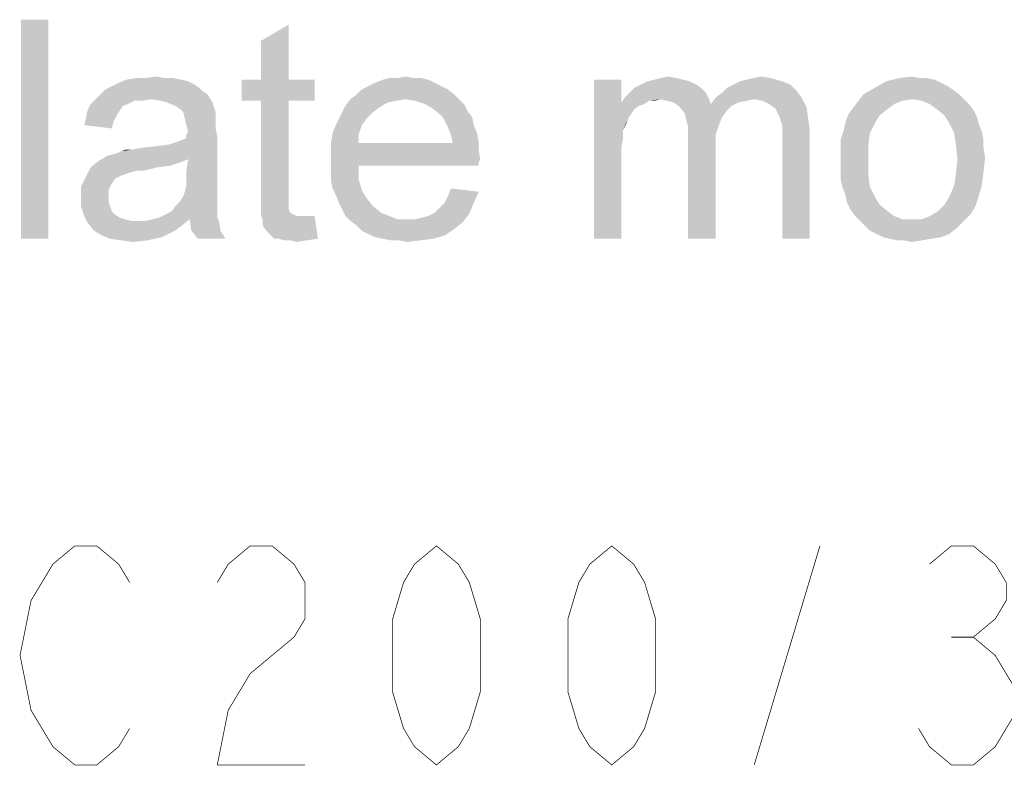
# Model space of a CAD drawing. Header units: millimetres. Extents: x 0 to 594, y 1 to 420.
# Tile 184 of 214: x 528 to 542, y 43 to 53. Entities that reach past the tile are written whole.
import ezdxf

# ---------------------------------------------------------------- set-up
doc = ezdxf.new("R2010")
doc.units = ezdxf.units.MM
doc.header["$LTSCALE"] = 32.67
doc.layers.add('DETAIL', color=7, linetype='CONTINUOUS')

msp = doc.modelspace()

# ---------------------------------------------------------------- linework, layer by layer
at = {"layer": 'DETAIL', "color": 2, "linetype": 'Continuous', "const_width": 0.01}
for points in [[(530, 43.5), (529.85, 43.25), (529.55, 43), (529.25, 43), (528.95, 43.25), (528.8, 43.5), (528.65, 43.75), (528.5, 44.5), (528.65, 45.25), (528.8, 45.5), (528.95, 45.75), (529.25, 46), (529.55, 46), (529.85, 45.75), (530, 45.5)], [(531.2, 45.5), (531.35, 45.75), (531.65, 46), (531.95, 46), (532.25, 45.75), (532.4, 45.5), (532.4, 45), (532.25, 44.75), (531.95, 44.5), (531.65, 44.25), (531.35, 43.75), (531.2, 43), (532.4, 43)], [(534.2, 43), (533.9, 43.25), (533.75, 43.5), (533.6, 44), (533.6, 45), (533.75, 45.5), (533.9, 45.75), (534.2, 46), (534.5, 45.75), (534.65, 45.5), (534.8, 45), (534.8, 44), (534.65, 43.5), (534.5, 43.25), (534.2, 43)], [(536.6, 43), (536.3, 43.25), (536.15, 43.5), (536, 44), (536, 45), (536.15, 45.5), (536.3, 45.75), (536.6, 46), (536.9, 45.75), (537.05, 45.5), (537.2, 45), (537.2, 44), (537.05, 43.5), (536.9, 43.25), (536.6, 43)], [(538.55, 43), (539.45, 46)], [(540.95, 45.75), (541.25, 46), (541.55, 46), (541.85, 45.75), (542, 45.5), (542, 45.25), (541.85, 45), (541.55, 44.75), (541.85, 44.5), (542, 44.25), (542.15, 44), (542.15, 43.75), (542, 43.5), (541.85, 43.25), (541.55, 43), (541.25, 43), (540.95, 43.25), (540.8, 43.5)], [(541.25, 44.75), (541.55, 44.75)]]:
    msp.add_lwpolyline(points, dxfattribs=at)
at = {"layer": 'DETAIL', "color": 2, "linetype": 'Continuous'}
for points in [[(528.8889, 53.206), (528.5111, 50.206), (528.5111, 53.206)], [(528.5111, 50.206), (528.8889, 53.206), (528.8889, 50.206)], [(531.8, 52.3838), (531.8, 52.9171), (532.1778, 53.1393)], [(531.8, 52.3838), (532.1778, 53.1393), (532.1778, 52.3838)], [(530.8889, 52.3171), (529.7556, 52.2949), (529.8444, 52.3393)], [(529.7556, 52.2949), (530.8889, 52.3171), (530.9556, 52.2727)], [(530.7111, 52.3838), (530.8, 52.3616), (529.8444, 52.3393)], [(530.7111, 52.3838), (529.8444, 52.3393), (529.9556, 52.3838)], [(529.8444, 52.3393), (530.8, 52.3616), (530.8889, 52.3171)], [(530.4889, 52.406), (530.6, 52.406), (529.9556, 52.3838)], [(530.2222, 52.406), (530.4889, 52.406), (529.9556, 52.3838)], [(530.2222, 52.406), (529.9556, 52.3838), (530.0889, 52.406)], [(529.9556, 52.3838), (530.6, 52.406), (530.7111, 52.3838)], [(530.2222, 52.406), (530.3556, 52.4282), (530.4889, 52.406)], [(532.1778, 52.3838), (532.5333, 52.3838), (531.5333, 52.0949)], [(531.8, 52.3838), (532.1778, 52.3838), (531.5333, 52.0949)], [(531.8, 52.3838), (531.5333, 52.0949), (531.5333, 52.3838)], [(531.8, 52.0949), (531.5333, 52.0949), (532.5333, 52.3838)], [(532.1778, 52.0949), (531.8, 52.0949), (532.5333, 52.3838)], [(532.1778, 52.0949), (532.5333, 52.3838), (532.5333, 52.0949)], [(534.1778, 52.3393), (533.2667, 52.2949), (533.3556, 52.3393)], [(533.2667, 52.2949), (534.1778, 52.3393), (534.2667, 52.2949)], [(534.0889, 52.3838), (533.3556, 52.3393), (533.4667, 52.3838)], [(533.3556, 52.3393), (534.0889, 52.3838), (534.1778, 52.3393)], [(533.8889, 52.406), (534, 52.406), (533.4667, 52.3838)], [(533.6667, 52.406), (533.8889, 52.406), (533.4667, 52.3838)], [(533.6667, 52.406), (533.4667, 52.3838), (533.5556, 52.406)], [(533.4667, 52.3838), (534, 52.406), (534.0889, 52.3838)], [(533.6667, 52.406), (533.7778, 52.4282), (533.8889, 52.406)], [(536.7333, 52.3838), (536.7333, 52.0727), (536.3556, 50.206)], [(536.7333, 52.3838), (536.3556, 50.206), (536.3556, 52.3838)], [(537.7556, 52.3171), (536.9111, 52.2727), (537, 52.3171)], [(536.9111, 52.2727), (537.7556, 52.3171), (537.8222, 52.2727)], [(537.6667, 52.3616), (537, 52.3171), (537.0889, 52.3616)], [(537, 52.3171), (537.6667, 52.3616), (537.7556, 52.3171)], [(537.5778, 52.3838), (537.0889, 52.3616), (537.1778, 52.3838)], [(537.0889, 52.3616), (537.5778, 52.3838), (537.6667, 52.3616)], [(537.4889, 52.406), (537.1778, 52.3838), (537.2667, 52.406)], [(537.1778, 52.3838), (537.4889, 52.406), (537.5778, 52.3838)], [(537.2667, 52.406), (537.3778, 52.4282), (537.4889, 52.406)], [(539.0444, 52.3171), (538.1778, 52.2727), (538.2667, 52.3171)], [(538.1778, 52.2727), (539.0444, 52.3171), (539.1333, 52.2282)], [(538.9333, 52.3616), (538.2667, 52.3171), (538.3556, 52.3616)], [(538.2667, 52.3171), (538.9333, 52.3616), (539.0444, 52.3171)], [(538.3556, 52.3616), (538.4444, 52.3838), (538.7778, 52.406)], [(538.3556, 52.3616), (538.7778, 52.406), (538.9333, 52.3616)], [(538.7778, 52.406), (538.4444, 52.3838), (538.5333, 52.406)], [(538.5333, 52.406), (538.6444, 52.4282), (538.7778, 52.406)], [(541.1111, 52.3393), (540.2, 52.2727), (540.3556, 52.3616)], [(541.1111, 52.3393), (541.2, 52.2949), (540.2, 52.2727)], [(540.9111, 52.406), (541.0222, 52.3838), (540.3556, 52.3616)], [(540.8222, 52.406), (540.9111, 52.406), (540.3556, 52.3616)], [(540.8222, 52.406), (540.3556, 52.3616), (540.5333, 52.406)], [(540.3556, 52.3616), (541.0222, 52.3838), (541.1111, 52.3393)], [(540.5333, 52.406), (540.7111, 52.4282), (540.8222, 52.406)], [(531.0667, 52.1838), (529.5333, 52.1171), (529.6, 52.1838)], [(530.2889, 52.1171), (529.5333, 52.1171), (531.0667, 52.1838)], [(531, 52.2282), (529.6, 52.1838), (529.6667, 52.2504)], [(529.6, 52.1838), (531, 52.2282), (531.0667, 52.1838)], [(530.9556, 52.2727), (529.6667, 52.2504), (529.7556, 52.2949)], [(529.6667, 52.2504), (530.9556, 52.2727), (531, 52.2282)], [(530.4222, 52.0949), (530.2889, 52.1171), (531.0667, 52.1838)], [(530.5111, 52.0727), (530.4222, 52.0949), (531.0667, 52.1838)], [(530.5111, 52.0727), (531.0667, 52.1838), (531.1333, 52.0727)], [(534.4444, 52.1838), (533.0222, 52.1171), (533.1111, 52.1838)], [(533.7778, 52.1171), (533.0222, 52.1171), (534.4444, 52.1838)], [(534.3556, 52.2504), (533.1111, 52.1838), (533.1778, 52.2504)], [(533.1111, 52.1838), (534.3556, 52.2504), (534.4444, 52.1838)], [(534.2667, 52.2949), (533.1778, 52.2504), (533.2667, 52.2949)], [(533.1778, 52.2504), (534.2667, 52.2949), (534.3556, 52.2504)], [(533.7778, 52.1171), (534.4444, 52.1838), (534.5111, 52.1171)], [(537.8889, 52.206), (536.7778, 52.1393), (536.8444, 52.206)], [(537.2667, 52.1171), (536.7778, 52.1393), (537.8889, 52.206)], [(537.8222, 52.2727), (536.8444, 52.206), (536.9111, 52.2727)], [(536.8444, 52.206), (537.8222, 52.2727), (537.8889, 52.206)], [(537.2667, 52.1171), (537.8889, 52.206), (537.9333, 52.1171)], [(538.0222, 52.1393), (538.1111, 52.206), (539.1333, 52.2282)], [(538.0222, 52.1393), (539.1333, 52.2282), (539.2, 52.1393)], [(539.1333, 52.2282), (538.1111, 52.206), (538.1778, 52.2727)], [(541.3556, 52.1838), (540.7111, 52.1171), (539.9778, 52.0949)], [(541.3556, 52.1838), (539.9778, 52.0949), (540.0444, 52.1838)], [(541.2667, 52.2504), (540.0444, 52.1838), (540.2, 52.2727)], [(540.0444, 52.1838), (541.2667, 52.2504), (541.3556, 52.1838)], [(540.2, 52.2727), (541.2, 52.2949), (541.2667, 52.2504)], [(540.7111, 52.1171), (541.3556, 52.1838), (541.4222, 52.1171)], [(529.9778, 52.0504), (529.9111, 52.0282), (529.4222, 51.9616)], [(529.9778, 52.0504), (529.4222, 51.9616), (529.4667, 52.0504)], [(530.2889, 52.1171), (530.0667, 52.0949), (529.4667, 52.0504)], [(530.2889, 52.1171), (529.4667, 52.0504), (529.5333, 52.1171)], [(529.4667, 52.0504), (530.0667, 52.0949), (529.9778, 52.0504)], [(530.0667, 52.0949), (530.2889, 52.1171), (530.1778, 52.0949)], [(531.1333, 52.0727), (530.6222, 52.0282), (530.5111, 52.0727)], [(530.6889, 51.9838), (530.6222, 52.0282), (531.1333, 52.0727)], [(530.7333, 51.9393), (530.6889, 51.9838), (531.1333, 52.0727)], [(530.7333, 51.9393), (531.1333, 52.0727), (531.1778, 51.9393)], [(532.1778, 52.0949), (531.8, 50.8282), (531.8, 52.0949)], [(531.8, 50.8282), (532.1778, 52.0949), (532.1778, 50.806)], [(533.7778, 52.1171), (533.6444, 52.0949), (532.9556, 52.0282)], [(533.7778, 52.1171), (532.9556, 52.0282), (533.0222, 52.1171)], [(533.6444, 52.0949), (533.5333, 52.0727), (532.9556, 52.0282)], [(532.9556, 52.0282), (533.5333, 52.0727), (533.4222, 52.006)], [(534.5111, 52.1171), (533.9111, 52.0949), (533.7778, 52.1171)], [(534.0444, 52.0504), (533.9111, 52.0949), (534.5111, 52.1171)], [(534.0444, 52.0504), (534.5111, 52.1171), (534.5778, 52.0504)], [(534.5778, 52.0504), (534.1556, 51.9838), (534.0444, 52.0504)], [(534.1556, 51.9838), (534.5778, 52.0504), (534.6222, 51.9616)], [(536.7333, 52.0727), (536.7556, 51.6949), (536.3556, 50.206)], [(537.2667, 52.1171), (536.7333, 52.0727), (536.7778, 52.1393)], [(537.2667, 52.1171), (537.1111, 52.0949), (536.7333, 52.0727)], [(536.7333, 52.0727), (537.1111, 52.0949), (537.0444, 52.0504)], [(536.7333, 52.0727), (537.0444, 52.0504), (536.9778, 52.0282)], [(536.7333, 52.0727), (536.9778, 52.0282), (536.9111, 51.9838)], [(536.7333, 52.0727), (536.9111, 51.9838), (536.8667, 51.9171)], [(536.7333, 52.0727), (536.8667, 51.9171), (536.8222, 51.8504)], [(536.7333, 52.0727), (536.8222, 51.8504), (536.7556, 51.6949)], [(537.1111, 52.0949), (537.2667, 52.1171), (537.1778, 52.0949)], [(537.9333, 52.1171), (537.3556, 52.0949), (537.2667, 52.1171)], [(537.4444, 52.0727), (537.3556, 52.0949), (537.9333, 52.1171)], [(537.4444, 52.0727), (537.9333, 52.1171), (537.9556, 52.0504)], [(537.9556, 52.0504), (537.5111, 52.0282), (537.4444, 52.0727)], [(538.2444, 52.0282), (537.5111, 52.0282), (537.9556, 52.0504)], [(538.5556, 52.1171), (537.9556, 52.0504), (538.0222, 52.1393)], [(538.5556, 52.1171), (538.4444, 52.0949), (537.9556, 52.0504)], [(538.4444, 52.0949), (538.3333, 52.0727), (537.9556, 52.0504)], [(537.9556, 52.0504), (538.3333, 52.0727), (538.2444, 52.0282)], [(538.0222, 52.1393), (539.2, 52.1393), (538.5556, 52.1171)], [(538.6667, 52.0949), (538.5556, 52.1171), (539.2, 52.1393)], [(538.7556, 52.0504), (538.6667, 52.0949), (539.2, 52.1393)], [(538.7556, 52.0504), (539.2, 52.1393), (539.2667, 52.006)], [(539.2667, 52.006), (538.8444, 51.9838), (538.7556, 52.0504)], [(540.5778, 52.0949), (540.4667, 52.0504), (539.9111, 52.006)], [(540.5778, 52.0949), (539.9111, 52.006), (539.9778, 52.0949)], [(539.9111, 52.006), (540.4667, 52.0504), (540.3778, 51.9838)], [(539.9778, 52.0949), (540.7111, 52.1171), (540.5778, 52.0949)], [(541.4222, 52.1171), (540.8444, 52.0949), (540.7111, 52.1171)], [(540.9556, 52.0504), (540.8444, 52.0949), (541.4222, 52.1171)], [(540.9556, 52.0504), (541.4222, 52.1171), (541.4889, 52.0504)], [(541.4889, 52.0504), (541.0444, 51.9838), (540.9556, 52.0504)], [(541.0444, 51.9838), (541.4889, 52.0504), (541.5556, 51.9616)], [(529.8667, 51.9616), (529.8222, 51.8949), (529.4, 51.8504)], [(529.8667, 51.9616), (529.4, 51.8504), (529.4222, 51.9616)], [(529.4, 51.8504), (529.8222, 51.8949), (529.7778, 51.806)], [(529.4222, 51.9616), (529.9111, 52.0282), (529.8667, 51.9616)], [(531.1778, 51.9393), (530.7556, 51.8504), (530.7333, 51.9393)], [(531.1778, 51.9393), (531.1778, 51.8727), (530.7556, 51.8504)], [(533.3333, 51.9393), (532.8667, 51.8504), (532.9111, 51.9393)], [(532.8667, 51.8504), (533.3333, 51.9393), (533.2444, 51.8504)], [(533.4222, 52.006), (532.9111, 51.9393), (532.9556, 52.0282)], [(532.9111, 51.9393), (533.4222, 52.006), (533.3333, 51.9393)], [(534.6222, 51.9616), (534.2667, 51.8949), (534.1556, 51.9838)], [(534.2667, 51.8949), (534.6222, 51.9616), (534.6889, 51.8727)], [(534.6889, 51.8727), (534.3111, 51.8282), (534.2667, 51.8949)], [(538.2444, 52.0282), (537.5556, 51.9838), (537.5111, 52.0282)], [(537.5556, 51.9838), (538.2444, 52.0282), (538.1778, 51.9616)], [(538.1778, 51.9616), (537.6, 51.9171), (537.5556, 51.9838)], [(537.6, 51.9171), (538.1778, 51.9616), (538.1111, 51.8727)], [(538.1111, 51.8727), (537.6222, 51.8282), (537.6, 51.9171)], [(538.8889, 51.8949), (538.8444, 51.9838), (539.2667, 52.006)], [(538.8889, 51.8949), (539.2667, 52.006), (539.2889, 51.8504)], [(539.2889, 51.8504), (538.9111, 51.8282), (538.8889, 51.8949)], [(540.2667, 51.8949), (539.8, 51.806), (539.8444, 51.9171)], [(539.8, 51.806), (540.2667, 51.8949), (540.2, 51.7838)], [(540.3778, 51.9838), (539.8444, 51.9171), (539.9111, 52.006)], [(539.8444, 51.9171), (540.3778, 51.9838), (540.2667, 51.8949)], [(541.5556, 51.9616), (541.1556, 51.8949), (541.0444, 51.9838)], [(541.1556, 51.8949), (541.5556, 51.9616), (541.6, 51.8727)], [(541.6, 51.8727), (541.2222, 51.7838), (541.1556, 51.8949)], [(529.7778, 51.806), (529.3778, 51.7616), (529.4, 51.8504)], [(529.3778, 51.7616), (529.7778, 51.806), (529.7556, 51.7171)], [(530.7556, 51.8504), (531.1778, 51.8727), (531.1778, 51.806)], [(531.1778, 51.806), (530.7778, 51.7616), (530.7556, 51.8504)], [(530.7778, 51.7616), (531.1778, 51.806), (531.1778, 51.7171)], [(531.1778, 51.7171), (530.8, 51.6727), (530.7778, 51.7616)], [(533.1778, 51.7616), (532.7778, 51.6504), (532.8222, 51.7616)], [(532.7778, 51.6504), (533.1778, 51.7616), (533.1333, 51.6282)], [(533.2444, 51.8504), (532.8222, 51.7616), (532.8667, 51.8504)], [(532.8222, 51.7616), (533.2444, 51.8504), (533.1778, 51.7616)], [(534.3111, 51.8282), (534.6889, 51.8727), (534.7111, 51.7616)], [(534.7111, 51.7616), (534.3556, 51.7393), (534.3111, 51.8282)], [(534.3556, 51.7393), (534.7111, 51.7616), (534.7556, 51.6504)], [(536.8222, 51.8504), (536.8, 51.7838), (536.7556, 51.6949)], [(537.6222, 51.8282), (538.1111, 51.8727), (538.0667, 51.7616)], [(538.0667, 51.7616), (537.6444, 51.7393), (537.6222, 51.8282)], [(537.6444, 51.7393), (538.0667, 51.7616), (538.0222, 51.6282)], [(538.9333, 51.7616), (538.9111, 51.8282), (539.2889, 51.8504)], [(538.9333, 51.7616), (539.2889, 51.8504), (539.3111, 51.6949)], [(539.3111, 51.6949), (538.9333, 51.6727), (538.9333, 51.7616)], [(540.2, 51.7838), (539.7778, 51.6949), (539.8, 51.806)], [(539.7778, 51.6949), (540.2, 51.7838), (540.1333, 51.6504)], [(541.2222, 51.7838), (541.6, 51.8727), (541.6222, 51.7838)], [(541.6222, 51.7838), (541.2889, 51.6504), (541.2222, 51.7838)], [(541.6222, 51.7838), (541.6667, 51.6727), (541.2889, 51.6504)], [(530.7778, 51.6282), (530.8, 51.6727), (531.1778, 51.7171)], [(530.7778, 51.6282), (531.1778, 51.7171), (531.2, 51.606)], [(531.2, 51.606), (530.7778, 51.5838), (530.7778, 51.6282)], [(533.1333, 51.6282), (532.7556, 51.5171), (532.7778, 51.6504)], [(532.7556, 51.5171), (533.1333, 51.6282), (533.1333, 51.5171)], [(534.7556, 51.6504), (534.4, 51.6282), (534.3556, 51.7393)], [(534.4, 51.6282), (534.7556, 51.6504), (534.7778, 51.5393)], [(534.7778, 51.5393), (534.4222, 51.5171), (534.4, 51.6282)], [(536.7556, 51.6949), (536.7556, 51.5838), (536.3556, 50.206)], [(538.0222, 51.6282), (537.6444, 51.606), (537.6444, 51.7393)], [(537.6444, 51.606), (538.0222, 51.6282), (538.0222, 51.4727)], [(538.9333, 51.5616), (538.9333, 51.6727), (539.3111, 51.6949)], [(538.9333, 50.206), (538.9333, 51.5616), (539.3111, 51.6949)], [(538.9333, 50.206), (539.3111, 51.6949), (539.3111, 50.206)], [(540.1333, 51.6504), (539.7333, 51.5616), (539.7778, 51.6949)], [(539.7333, 51.5616), (540.1333, 51.6504), (540.1111, 51.4727)], [(541.2889, 51.6504), (541.6667, 51.6727), (541.6889, 51.5616)], [(541.6889, 51.5616), (541.3111, 51.4949), (541.2889, 51.6504)], [(529.6889, 51.3393), (530.5333, 51.4949), (531.2, 51.606)], [(530.8, 51.2949), (529.6889, 51.3393), (531.2, 51.606)], [(529.6889, 51.3393), (529.8444, 51.3838), (530.5333, 51.4949)], [(529.8444, 51.3838), (529.8889, 51.406), (530.5333, 51.4949)], [(529.8889, 51.406), (530.0444, 51.4282), (530.5333, 51.4949)], [(530.0444, 51.4282), (530.3556, 51.4727), (530.5333, 51.4949)], [(530.5333, 51.4949), (530.6667, 51.5393), (531.2, 51.606)], [(530.6667, 51.5393), (530.7778, 51.5838), (531.2, 51.606)], [(530.7778, 51.1393), (530.8, 51.2949), (531.2, 51.606)], [(530.7778, 51.1393), (531.2, 51.606), (531.2, 51.1171)], [(534.4222, 51.5171), (534.7778, 51.4282), (532.7556, 51.406)], [(533.1333, 51.5171), (534.4222, 51.5171), (532.7556, 51.406)], [(533.1333, 51.5171), (532.7556, 51.406), (532.7556, 51.5171)], [(534.4222, 51.5171), (534.7778, 51.5393), (534.7778, 51.4282)], [(536.7556, 51.5838), (536.7333, 51.4727), (536.3556, 50.206)], [(538.0222, 51.4727), (537.6444, 50.206), (537.6444, 51.606)], [(540.1111, 51.4727), (539.7333, 51.4282), (539.7333, 51.5616)], [(541.3111, 51.4949), (541.6889, 51.5616), (541.6889, 51.4504)], [(541.6889, 51.4504), (541.3333, 51.2949), (541.3111, 51.4949)], [(530.0444, 51.4282), (529.8889, 51.406), (529.9556, 51.4282)], [(530.0444, 51.4282), (530.1556, 51.4504), (530.3556, 51.4727)], [(532.7556, 51.406), (534.7778, 51.4282), (534.8, 51.2949)], [(534.8, 51.2949), (532.7556, 51.2727), (532.7556, 51.406)], [(536.7333, 51.4727), (536.7333, 51.3171), (536.3556, 50.206)], [(537.6444, 50.206), (538.0222, 51.4727), (538.0222, 50.206)], [(539.7333, 51.2949), (539.7333, 51.4282), (540.1111, 51.4727)], [(539.7333, 51.2949), (540.1111, 51.4727), (540.1111, 51.2949)], [(541.6889, 51.4504), (541.7111, 51.3171), (541.3333, 51.2949)], [(530.6889, 51.2504), (529.4667, 51.1838), (529.5778, 51.2727)], [(530.6889, 51.2504), (530.5556, 51.206), (529.4667, 51.1838)], [(530.8, 51.2949), (529.5778, 51.2727), (529.6889, 51.3393)], [(529.5778, 51.2727), (530.8, 51.2949), (530.6889, 51.2504)], [(532.7556, 51.2727), (534.8, 51.2949), (534.7778, 51.2504)], [(532.7556, 51.2727), (534.7778, 51.2504), (533.1333, 51.206)], [(533.1333, 51.206), (532.7556, 51.1393), (532.7556, 51.2727)], [(533.1333, 51.206), (534.7778, 51.2504), (534.7778, 51.206)], [(536.3556, 50.206), (536.7333, 51.3171), (536.7333, 50.206)], [(540.1111, 51.2949), (539.7333, 51.1616), (539.7333, 51.2949)], [(539.7333, 51.1616), (540.1111, 51.2949), (540.1111, 51.0949)], [(541.6889, 51.1171), (541.3111, 51.0949), (541.3333, 51.2949)], [(541.3333, 51.2949), (541.7111, 51.3171), (541.6889, 51.1171)], [(530.3778, 51.1838), (530.1111, 51.1393), (529.4, 51.0504)], [(530.3778, 51.1838), (529.4, 51.0504), (529.4667, 51.1838)], [(530.1111, 51.1393), (530.0222, 51.1171), (529.4, 51.0504)], [(530.0222, 51.1171), (529.9556, 51.0949), (529.4, 51.0504)], [(529.9556, 51.0949), (529.8889, 51.0727), (529.4, 51.0504)], [(529.4667, 51.1838), (530.5556, 51.206), (530.3778, 51.1838)], [(530.1111, 51.1393), (530.3778, 51.1838), (530.2, 51.1393)], [(531.2, 51.1171), (530.7778, 51.0282), (530.7778, 51.1393)], [(530.7778, 51.0282), (531.2, 51.1171), (531.2, 50.9838)], [(532.7556, 51.1393), (533.1333, 51.206), (533.1333, 51.0282)], [(533.1333, 51.0282), (532.7556, 51.006), (532.7556, 51.1393)], [(540.1111, 51.0949), (539.7333, 51.0282), (539.7333, 51.1616)], [(539.7556, 50.9171), (539.7333, 51.0282), (540.1111, 51.0949)], [(539.7556, 50.9171), (540.1111, 51.0949), (540.1333, 50.9171)], [(541.2889, 50.9393), (541.3111, 51.0949), (541.6889, 51.1171)], [(541.2889, 50.9393), (541.6889, 51.1171), (541.6667, 50.9393)], [(529.8, 51.0282), (529.3333, 50.9171), (529.4, 51.0504)], [(529.8, 51.0282), (529.7556, 50.9616), (529.3333, 50.9171)], [(529.3333, 50.9171), (529.7556, 50.9616), (529.7111, 50.8727)], [(529.4, 51.0504), (529.8889, 51.0727), (529.8, 51.0282)], [(531.2, 50.9838), (530.7778, 50.9393), (530.7778, 51.0282)], [(530.7778, 50.9393), (531.2, 50.9838), (531.2, 50.8727)], [(532.7778, 50.8949), (532.7556, 51.006), (533.1333, 51.0282)], [(532.7778, 50.8949), (533.1333, 51.0282), (533.1778, 50.8727)], [(529.7111, 50.8727), (529.3333, 50.7616), (529.3333, 50.9171)], [(529.7111, 50.8727), (529.7111, 50.7838), (529.3333, 50.7616)], [(530.7333, 50.7838), (530.7556, 50.8504), (531.2, 50.8727)], [(530.7333, 50.7838), (531.2, 50.8727), (531.2, 50.7838)], [(531.2, 50.8727), (530.7556, 50.8504), (530.7778, 50.9393)], [(532.1778, 50.806), (531.8, 50.6727), (531.8, 50.8282)], [(533.1778, 50.8727), (532.8222, 50.806), (532.7778, 50.8949)], [(532.8222, 50.806), (533.1778, 50.8727), (533.2444, 50.7616)], [(534.3111, 50.6949), (534.3556, 50.7838), (534.7778, 50.8504)], [(534.3111, 50.6949), (534.7778, 50.8504), (534.7111, 50.6949)], [(534.7778, 50.8504), (534.3556, 50.7838), (534.4, 50.8949)], [(540.1333, 50.9171), (539.8, 50.806), (539.7556, 50.9171)], [(539.8, 50.806), (540.1333, 50.9171), (540.2, 50.7838)], [(541.6667, 50.9393), (541.2222, 50.7838), (541.2889, 50.9393)], [(541.2222, 50.7838), (541.6667, 50.9393), (541.6222, 50.7838)], [(529.3333, 50.7616), (529.7111, 50.7838), (529.7111, 50.7171)], [(529.7111, 50.7171), (529.3333, 50.6504), (529.3333, 50.7616)], [(529.3333, 50.6504), (529.7111, 50.7171), (529.7333, 50.6504)], [(531.2, 50.6949), (530.6222, 50.6504), (530.6889, 50.7171)], [(530.6222, 50.6504), (531.2, 50.6949), (531.2, 50.606)], [(531.2, 50.7838), (530.6889, 50.7171), (530.7333, 50.7838)], [(530.6889, 50.7171), (531.2, 50.7838), (531.2, 50.6949)], [(532.1778, 50.806), (532.1778, 50.7393), (531.8, 50.6727)], [(531.8, 50.6727), (532.1778, 50.7393), (532.1778, 50.6727)], [(533.2444, 50.7616), (532.8667, 50.6949), (532.8222, 50.806)], [(532.8667, 50.6949), (533.2444, 50.7616), (533.3333, 50.6504)], [(533.3333, 50.6504), (532.9111, 50.606), (532.8667, 50.6949)], [(534.1778, 50.5616), (534.2444, 50.6282), (534.7111, 50.6949)], [(534.1778, 50.5616), (534.7111, 50.6949), (534.6444, 50.5393)], [(534.7111, 50.6949), (534.2444, 50.6282), (534.3111, 50.6949)], [(540.2, 50.7838), (539.8222, 50.6949), (539.8, 50.806)], [(539.8222, 50.6949), (540.2, 50.7838), (540.2667, 50.6727)], [(540.2667, 50.6727), (539.8667, 50.606), (539.8222, 50.6949)], [(541.6222, 50.7838), (541.1556, 50.6727), (541.2222, 50.7838)], [(541.1556, 50.6727), (541.6222, 50.7838), (541.5778, 50.6504)], [(529.7333, 50.6504), (529.3778, 50.5171), (529.3333, 50.6504)], [(529.7333, 50.6504), (529.7556, 50.5838), (529.3778, 50.5171)], [(529.7556, 50.5838), (529.8, 50.5393), (529.3778, 50.5171)], [(530.4, 50.4949), (530.4889, 50.5393), (531.2, 50.5616)], [(530.4, 50.4949), (531.2, 50.5616), (531.2, 50.4949)], [(531.2, 50.5616), (530.4889, 50.5393), (530.5778, 50.5838)], [(531.2, 50.606), (530.5778, 50.5838), (530.6222, 50.6504)], [(530.5778, 50.5838), (531.2, 50.606), (531.2, 50.5616)], [(532.1778, 50.6727), (532.1778, 50.6282), (531.8, 50.5393)], [(532.1778, 50.6727), (531.8, 50.5393), (531.8, 50.6727)], [(532.1778, 50.6282), (532.1778, 50.606), (531.8, 50.5393)], [(532.1778, 50.606), (532.2, 50.5616), (531.8, 50.5393)], [(531.8, 50.5393), (532.2, 50.5616), (532.2444, 50.5393)], [(532.9111, 50.606), (533.3333, 50.6504), (533.4444, 50.5616)], [(533.4444, 50.5616), (532.9556, 50.5171), (532.9111, 50.606)], [(532.9556, 50.5171), (533.4444, 50.5616), (533.5556, 50.5171)], [(534.6444, 50.5393), (534.0889, 50.5171), (534.1778, 50.5616)], [(539.8667, 50.606), (540.2667, 50.6727), (540.3778, 50.5838)], [(540.3778, 50.5838), (539.9333, 50.5171), (539.8667, 50.606)], [(539.9333, 50.5171), (540.3778, 50.5838), (540.4667, 50.5171)], [(541.5111, 50.5393), (540.9556, 50.5171), (541.0667, 50.5838)], [(541.5778, 50.6504), (541.0667, 50.5838), (541.1556, 50.6727)], [(541.0667, 50.5838), (541.5778, 50.6504), (541.5111, 50.5393)], [(529.3778, 50.5171), (529.8, 50.5393), (529.8667, 50.4949)], [(529.8667, 50.4949), (529.4222, 50.4282), (529.3778, 50.5171)], [(529.8667, 50.4949), (529.9333, 50.4727), (529.4222, 50.4282)], [(529.9333, 50.4727), (530.0222, 50.4504), (529.4222, 50.4282)], [(530.1333, 50.4504), (530.2222, 50.4504), (529.4222, 50.4282)], [(530.0222, 50.4504), (530.1333, 50.4504), (529.4222, 50.4282)], [(530.7111, 50.3838), (529.4222, 50.4282), (530.2222, 50.4504)], [(530.7111, 50.3838), (529.5111, 50.3171), (529.4222, 50.4282)], [(530.8222, 50.4727), (530.2222, 50.4504), (530.3111, 50.4727)], [(530.2222, 50.4504), (530.8222, 50.4727), (530.7111, 50.3838)], [(531.2, 50.4949), (530.3111, 50.4727), (530.4, 50.4949)], [(530.8222, 50.4727), (530.3111, 50.4727), (531.2, 50.4949)], [(530.8222, 50.4727), (531.2, 50.4949), (531.2222, 50.4504)], [(531.2222, 50.4504), (530.8444, 50.3171), (530.8222, 50.4727)], [(530.8444, 50.3171), (531.2222, 50.4504), (531.2444, 50.3171)], [(532.2444, 50.5393), (531.8222, 50.4504), (531.8, 50.5393)], [(532.2444, 50.5393), (532.2889, 50.5171), (531.8222, 50.4504)], [(532.4444, 50.5171), (532.5333, 50.5171), (531.8222, 50.4504)], [(532.3778, 50.5171), (532.4444, 50.5171), (531.8222, 50.4504)], [(532.2889, 50.5171), (532.3778, 50.5171), (531.8222, 50.4504)], [(531.8222, 50.3838), (531.8222, 50.4504), (532.5333, 50.5171)], [(531.8889, 50.2949), (531.8222, 50.3838), (532.5333, 50.5171)], [(531.9778, 50.206), (531.8889, 50.2949), (532.5333, 50.5171)], [(532.0444, 50.206), (531.9778, 50.206), (532.5333, 50.5171)], [(532.0444, 50.206), (532.5333, 50.5171), (532.5778, 50.206)], [(533.5556, 50.5171), (533.0222, 50.4504), (532.9556, 50.5171)], [(533.5556, 50.5171), (533.6667, 50.4727), (533.0222, 50.4504)], [(533.8, 50.4727), (533.9111, 50.4727), (533.0222, 50.4504)], [(533.6667, 50.4727), (533.8, 50.4727), (533.0222, 50.4504)], [(534.5556, 50.4282), (533.0222, 50.4504), (533.9111, 50.4727)], [(534.5556, 50.4282), (533.1111, 50.3838), (533.0222, 50.4504)], [(533.1111, 50.3838), (534.5556, 50.4282), (534.4444, 50.3393)], [(533.9111, 50.4727), (534, 50.4949), (534.6444, 50.5393)], [(533.9111, 50.4727), (534.6444, 50.5393), (534.5556, 50.4282)], [(534, 50.4949), (534.0889, 50.5171), (534.6444, 50.5393)], [(540.4667, 50.5171), (540, 50.4504), (539.9333, 50.5171)], [(540.4667, 50.5171), (540.5778, 50.4727), (540, 50.4504)], [(540.7111, 50.4727), (540.8444, 50.4727), (540, 50.4504)], [(540.5778, 50.4727), (540.7111, 50.4727), (540, 50.4504)], [(541.4222, 50.4504), (540, 50.4504), (540.8444, 50.4727)], [(541.4222, 50.4504), (540.0667, 50.3838), (540, 50.4504)], [(540.0667, 50.3838), (541.4222, 50.4504), (541.3333, 50.3616)], [(540.8444, 50.4727), (540.9556, 50.5171), (541.5111, 50.5393)], [(540.8444, 50.4727), (541.5111, 50.5393), (541.4222, 50.4504)], [(529.5111, 50.3171), (530.7111, 50.3838), (530.6222, 50.3171)], [(530.6222, 50.3171), (529.6222, 50.2504), (529.5111, 50.3171)], [(530.6222, 50.3171), (530.5333, 50.2727), (529.6222, 50.2504)], [(531.2444, 50.3171), (530.9333, 50.206), (530.8444, 50.3171)], [(530.9333, 50.206), (531.2444, 50.3171), (531.3111, 50.206)], [(534.4444, 50.3393), (533.1778, 50.3171), (533.1111, 50.3838)], [(533.2667, 50.2727), (533.1778, 50.3171), (534.4444, 50.3393)], [(533.2667, 50.2727), (534.4444, 50.3393), (534.3111, 50.2504)], [(541.3333, 50.3616), (540.1333, 50.3171), (540.0667, 50.3838)], [(540.2222, 50.2727), (540.1333, 50.3171), (541.3333, 50.3616)], [(540.2222, 50.2727), (541.3333, 50.3616), (541.2222, 50.2727)], [(529.6222, 50.2504), (530.5333, 50.2727), (530.4444, 50.2282)], [(530.4444, 50.2282), (529.7333, 50.206), (529.6222, 50.2504)], [(529.8889, 50.1838), (529.7333, 50.206), (530.4444, 50.2282)], [(529.8889, 50.1838), (530.4444, 50.2282), (530.2444, 50.1838)], [(530.2444, 50.1838), (530.0444, 50.1616), (529.8889, 50.1838)], [(532.5778, 50.206), (532.1111, 50.1838), (532.0444, 50.206)], [(532.2, 50.1838), (532.1111, 50.1838), (532.5778, 50.206)], [(532.2, 50.1838), (532.5778, 50.206), (532.4222, 50.1838)], [(532.4222, 50.1838), (532.2889, 50.1616), (532.2, 50.1838)], [(534.3111, 50.2504), (533.3556, 50.2282), (533.2667, 50.2727)], [(533.4667, 50.206), (533.3556, 50.2282), (534.3111, 50.2504)], [(533.4667, 50.206), (534.3111, 50.2504), (534.1556, 50.206)], [(534.1556, 50.206), (533.5778, 50.1838), (533.4667, 50.206)], [(533.6889, 50.1838), (533.5778, 50.1838), (534.1556, 50.206)], [(533.6889, 50.1838), (534.1556, 50.206), (533.9778, 50.1838)], [(533.9778, 50.1838), (533.8, 50.1616), (533.6889, 50.1838)], [(541.2222, 50.2727), (540.3111, 50.2282), (540.2222, 50.2727)], [(540.3111, 50.2282), (541.2222, 50.2727), (541.1111, 50.2282)], [(541.1111, 50.2282), (540.4, 50.206), (540.3111, 50.2282)], [(540.4, 50.206), (541.1111, 50.2282), (540.9778, 50.206)], [(540.9778, 50.206), (540.5111, 50.1838), (540.4, 50.206)], [(540.6, 50.1838), (540.5111, 50.1838), (540.9778, 50.206)], [(540.6, 50.1838), (540.9778, 50.206), (540.8444, 50.1838)], [(540.8444, 50.1838), (540.7111, 50.1616), (540.6, 50.1838)]]:
    msp.add_solid(points, dxfattribs=at)

doc.saveas('drawing.dxf')
